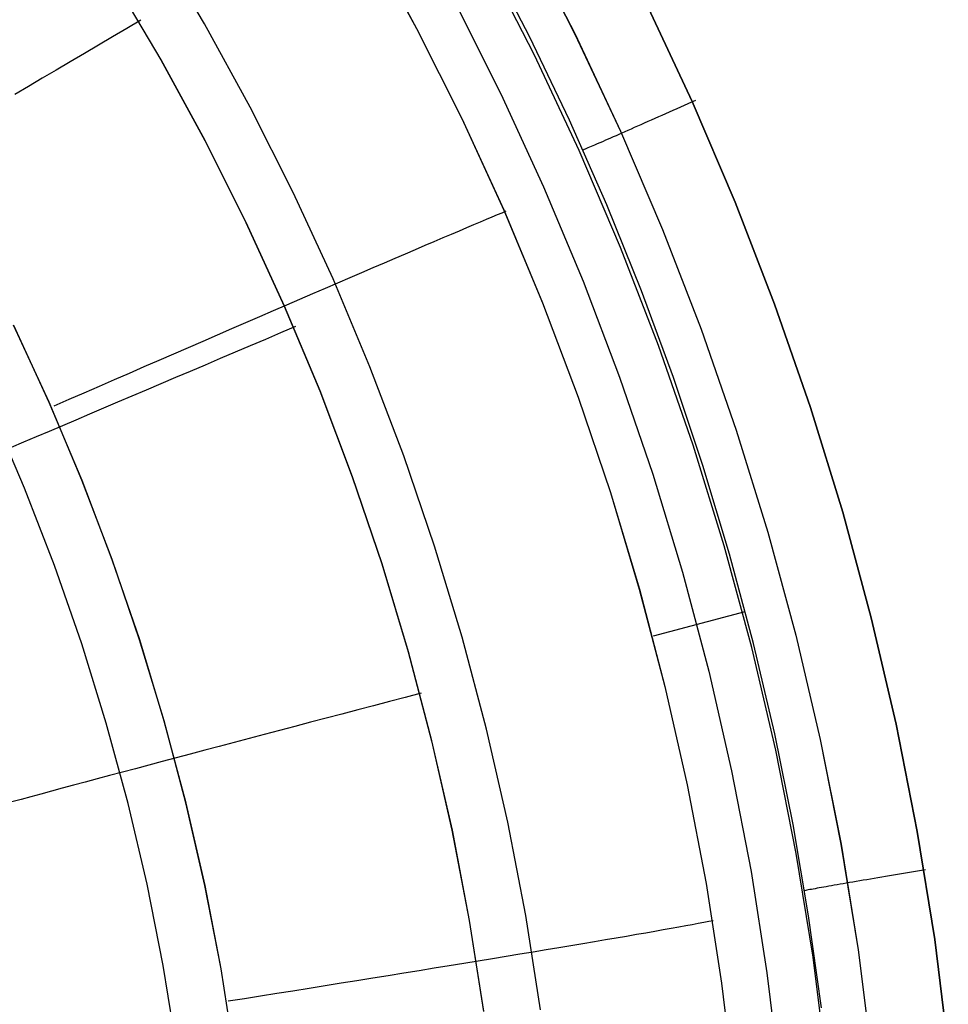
# Model space of a CAD drawing. Header units: millimetres. Extents: x -273 to 273, y -240 to 302.
# Tile 62 of 256: x -146.37 to -138.61, y -149.87 to -141.65. Entities that reach past the tile are written whole.
import ezdxf

# ---------------------------------------------------------------- set-up
doc = ezdxf.new("R2010")
doc.units = ezdxf.units.MM
doc.header["$MEASUREMENT"] = 0
doc.layers.add('IGES level 1', color=7, linetype='Continuous', true_color=0x3e413d)

msp = doc.modelspace()

# ---------------------------------------------------------------- linework, layer by layer
at = {"layer": 'IGES level 1'}
for p, q in [((-144.8237, -141.6834, 410.2438), (-145.2296, -140.999, 410.2542)), ((-143.4556, -140.9836, 412.4554), (-143.053, -141.7223, 412.4478)), ((-143.4554, -140.9833, 412.4553), (-143.0528, -141.722, 412.4477)), ((-142.1372, -140.9767, 415.9502), (-141.7299, -141.7714, 415.9427)), ((-142.1359, -140.9767, 415.9511), (-141.7286, -141.7713, 415.9436)), ((-142.1098, -141.7899, 415.418), (-142.4647, -141.1024, 415.4248)), ((-142.0686, -141.946, 415.3906), (-142.4698, -141.1629, 415.398)), ((-145.5798, -141.324, 422.2969), (-145.1894, -141.9847, 422.2868)), ((-145.1866, -141.9843, 422.2867), (-145.5771, -141.3236, 422.2967)), ((-142.7349, -141.5044, 413.9003), (-142.3501, -142.2687, 413.8938)), ((-141.1374, -141.5068, 416.129), (-140.7499, -142.3341, 416.1239)), ((-140.7499, -142.3341, 416.1239), (-141.1374, -141.5068, 416.129)), ((-145.3559, -141.654, 422.3109), (-145.4738, -141.7236, 422.3169)), ((-144.4416, -142.3814, 410.2354), (-144.8237, -141.6834, 410.2438)), ((-145.4738, -141.7236, 422.3169), (-145.5918, -141.7932, 422.3183)), ((-143.053, -141.7223, 412.4478), (-142.6761, -142.4744, 412.4419)), ((-143.0528, -141.722, 412.4477), (-142.6759, -142.4742, 412.4418)), ((-141.7762, -142.488, 415.4128), (-142.1098, -141.7899, 415.418)), ((-141.7299, -141.7714, 415.9427), (-141.3505, -142.5797, 415.9375)), ((-141.7286, -141.7713, 415.9436), (-141.3492, -142.5797, 415.9384)), ((-145.7098, -141.8627, 422.3149), (-145.8276, -141.9321, 422.3068)), ((-145.5918, -141.7932, 422.3183), (-145.7098, -141.8627, 422.3149)), ((-145.8276, -141.9321, 422.3068), (-145.9452, -142.0012, 422.2941)), ((-141.6949, -142.7425, 415.3855), (-142.0686, -141.946, 415.3906)), ((-145.9452, -142.0012, 422.2941), (-146.0623, -142.0701, 422.2767)), ((-145.1894, -141.9847, 422.2868), (-144.822, -142.6585, 422.2786)), ((-144.8192, -142.6582, 422.2785), (-145.1866, -141.9843, 422.2867)), ((-146.0623, -142.0701, 422.2767), (-146.1789, -142.1385, 422.2546)), ((-146.1789, -142.1385, 422.2546), (-146.2949, -142.2065, 422.228)), ((-146.2949, -142.2065, 422.228), (-146.4099, -142.2739, 422.1967)), ((-142.3501, -142.2687, 413.8938), (-141.9919, -143.0458, 413.8893)), ((-140.8181, -142.3661, 416.1516), (-140.8493, -142.38, 416.1496)), ((-140.7869, -142.3521, 416.1525), (-140.8181, -142.3661, 416.1516)), ((-140.7556, -142.3382, 416.1522), (-140.7869, -142.3521, 416.1525)), ((-140.7244, -142.3243, 416.1507), (-140.7556, -142.3382, 416.1522)), ((-140.7499, -142.3341, 416.1239), (-140.3914, -143.1744, 416.1211)), ((-140.3914, -143.1744, 416.1211), (-140.7499, -142.3341, 416.1239)), ((-144.0839, -143.0922, 410.2289), (-144.4416, -142.3814, 410.2354)), ((-140.973, -142.435, 416.1298), (-141.0034, -142.4485, 416.1219)), ((-140.9423, -142.4213, 416.1365), (-140.973, -142.435, 416.1298)), ((-140.9115, -142.4076, 416.142), (-140.9423, -142.4213, 416.1365)), ((-140.8804, -142.3938, 416.1464), (-140.9115, -142.4076, 416.142)), ((-140.8493, -142.38, 416.1496), (-140.8804, -142.3938, 416.1464)), ((-142.6761, -142.4744, 412.4419), (-142.3255, -143.2392, 412.4378)), ((-142.6759, -142.4742, 412.4418), (-142.3252, -143.239, 412.4377)), ((-141.4643, -143.196, 415.4092), (-141.7762, -142.488, 415.4128)), ((-141.1794, -142.5265, 416.0515), (-141.2073, -142.5389, 416.036)), ((-141.151, -142.514, 416.066), (-141.1794, -142.5265, 416.0515)), ((-141.1222, -142.5012, 416.0794), (-141.151, -142.514, 416.066)), ((-141.093, -142.4883, 416.0917), (-141.1222, -142.5012, 416.0794)), ((-141.0635, -142.4752, 416.1029), (-141.093, -142.4883, 416.0917)), ((-141.0336, -142.4619, 416.113), (-141.0635, -142.4752, 416.1029)), ((-141.0034, -142.4485, 416.1219), (-141.0336, -142.4619, 416.113)), ((-141.3635, -142.6079, 415.9216), (-141.3872, -142.6184, 415.8993)), ((-141.3391, -142.5971, 415.943), (-141.3635, -142.6079, 415.9216)), ((-141.3505, -142.5797, 415.9375), (-140.9994, -143.4008, 415.9345)), ((-141.3492, -142.5797, 415.9384), (-140.998, -143.4007, 415.9355)), ((-141.314, -142.5861, 415.9634), (-141.3391, -142.5971, 415.943)), ((-141.2878, -142.5745, 415.9834), (-141.3135, -142.5859, 415.9638)), ((-141.2615, -142.5629, 416.0019), (-141.2878, -142.5745, 415.9834)), ((-141.2347, -142.551, 416.0195), (-141.2615, -142.5629, 416.0019)), ((-141.2073, -142.5389, 416.036), (-141.2347, -142.551, 416.0195)), ((-144.822, -142.6585, 422.2786), (-144.478, -143.3446, 422.2723)), ((-144.4752, -143.3443, 422.2721), (-144.8192, -142.6582, 422.2785)), ((-141.5493, -142.6895, 415.6918), (-141.5657, -142.6967, 415.6627)), ((-141.5319, -142.6819, 415.7203), (-141.5493, -142.6895, 415.6918)), ((-141.5137, -142.674, 415.7481), (-141.5319, -142.6819, 415.7203)), ((-141.4946, -142.6656, 415.7752), (-141.5137, -142.674, 415.7481)), ((-141.4747, -142.6569, 415.8016), (-141.4946, -142.6656, 415.7752)), ((-141.454, -142.6478, 415.8272), (-141.4747, -142.6569, 415.8016)), ((-141.4325, -142.6383, 415.8521), (-141.454, -142.6478, 415.8272)), ((-141.4102, -142.6285, 415.8761), (-141.4325, -142.6383, 415.8521)), ((-141.3872, -142.6184, 415.8993), (-141.4102, -142.6285, 415.8761)), ((-141.3491, -143.5516, 415.3826), (-141.6949, -142.7425, 415.3855)), ((-141.6542, -142.735, 415.4442), (-141.6629, -142.7387, 415.4113)), ((-141.6445, -142.7308, 415.4768), (-141.6542, -142.735, 415.4442)), ((-141.6339, -142.7262, 415.5089), (-141.6445, -142.7308, 415.4768)), ((-141.6222, -142.7212, 415.5406), (-141.6339, -142.7262, 415.5089)), ((-141.6095, -142.7157, 415.5719), (-141.6222, -142.7212, 415.5406)), ((-141.5958, -142.7098, 415.6027), (-141.6095, -142.7157, 415.5719)), ((-141.5813, -142.7035, 415.633), (-141.5958, -142.7098, 415.6027)), ((-141.5657, -142.6967, 415.6627), (-141.5813, -142.7035, 415.633)), ((-143.7508, -143.8149, 410.2243), (-144.0839, -143.0922, 410.2289)), ((-141.9919, -143.0458, 413.8893), (-141.6607, -143.8347, 413.8867)), ((-140.3914, -143.1744, 416.1211), (-140.0623, -144.0266, 416.1205)), ((-140.0623, -144.0266, 416.1205), (-140.3914, -143.1744, 416.1211)), ((-142.3778, -143.2778, 412.1938), (-142.3388, -143.2615, 412.3242)), ((-142.3388, -143.2615, 412.3242), (-142.3039, -143.2471, 412.456)), ((-142.3255, -143.2392, 412.4378), (-142.0014, -144.0156, 412.4354)), ((-142.3252, -143.239, 412.4377), (-142.0012, -144.0154, 412.4353)), ((-141.1742, -143.9133, 415.4071), (-141.4643, -143.196, 415.4092)), ((-144.478, -143.3446, 422.2723), (-144.1579, -144.0421, 422.2678)), ((-144.155, -144.0419, 422.2676), (-144.4752, -143.3443, 422.2721)), ((-142.574, -143.3604, 411.6888), (-142.519, -143.3372, 411.8123)), ((-142.519, -143.3372, 411.8123), (-142.468, -143.3156, 411.9377)), ((-142.468, -143.3156, 411.9377), (-142.4209, -143.2958, 412.0649)), ((-142.4209, -143.2958, 412.0649), (-142.3778, -143.2778, 412.1938)), ((-142.7616, -143.4401, 411.3319), (-142.6953, -143.4119, 411.4485)), ((-142.6953, -143.4119, 411.4485), (-142.6328, -143.3853, 411.5675)), ((-142.6328, -143.3853, 411.5675), (-142.574, -143.3604, 411.6888)), ((-140.9994, -143.4008, 415.9345), (-140.6771, -144.2335, 415.9338)), ((-140.998, -143.4007, 415.9355), (-140.6757, -144.2335, 415.9348)), ((-142.9818, -143.5341, 410.9977), (-142.9049, -143.5013, 411.1063)), ((-142.9049, -143.5013, 411.1063), (-142.8315, -143.4699, 411.2178)), ((-142.8315, -143.4699, 411.2178), (-142.7616, -143.4401, 411.3319)), ((-143.1456, -143.6043, 410.7893), (-143.0621, -143.5685, 410.892)), ((-143.0621, -143.5685, 410.892), (-142.9818, -143.5341, 410.9977)), ((-141.0316, -144.3723, 415.3819), (-141.3491, -143.5516, 415.3826)), ((-143.4147, -143.7199, 410.5009), (-143.322, -143.68, 410.5937)), ((-143.322, -143.68, 410.5937), (-143.2323, -143.6415, 410.6899)), ((-143.2323, -143.6415, 410.6899), (-143.1456, -143.6043, 410.7893)), ((-143.6086, -143.8033, 410.326), (-143.5103, -143.761, 410.4116)), ((-143.5103, -143.761, 410.4116), (-143.4147, -143.7199, 410.5009)), ((-143.4428, -144.5486, 410.2217), (-143.7508, -143.8149, 410.2243)), ((-143.7095, -143.8468, 410.244), (-143.6086, -143.8033, 410.326)), ((-141.6607, -143.8347, 413.8867), (-141.3568, -144.6347, 413.8862)), ((-143.9188, -143.9371, 410.0917), (-143.813, -143.8914, 410.1659)), ((-143.813, -143.8914, 410.1659), (-143.7095, -143.8468, 410.244)), ((-140.9064, -144.6391, 415.4065), (-141.1742, -143.9133, 415.4071)), ((-144.1371, -144.0314, 409.9553), (-144.0269, -143.9838, 410.0215)), ((-144.0269, -143.9838, 410.0215), (-143.9188, -143.9371, 410.0917)), ((-144.3634, -144.1293, 409.8356), (-144.2493, -144.0799, 409.8933)), ((-144.2493, -144.0799, 409.8933), (-144.1371, -144.0314, 409.9553)), ((-144.1579, -144.0421, 422.2678), (-143.862, -144.7503, 422.2652)), ((-143.8591, -144.7501, 422.265), (-144.155, -144.0419, 422.2676)), ((-142.0014, -144.0156, 412.4354), (-141.7043, -144.8027, 412.4347)), ((-142.0012, -144.0154, 412.4353), (-141.7041, -144.8025, 412.4346)), ((-140.0623, -144.0266, 416.1205), (-139.763, -144.8898, 416.1222)), ((-139.763, -144.8898, 416.1222), (-140.0623, -144.0266, 416.1205)), ((-144.4792, -144.1795, 409.7821), (-144.3634, -144.1293, 409.8356)), ((-146.1225, -144.8433, 409.4837), (-146.4194, -144.2003, 409.4881)), ((-146.1207, -144.8463, 409.4836), (-146.4173, -144.2034, 409.488)), ((-144.7156, -144.2819, 409.6883), (-144.5967, -144.2303, 409.733)), ((-144.5967, -144.2303, 409.733), (-144.4792, -144.1795, 409.7821)), ((-144.0642, -144.2119, 422.2863), (-144.1901, -144.2657, 422.2924)), ((-140.6771, -144.2335, 415.9338), (-140.3838, -145.077, 415.9353)), ((-140.6757, -144.2335, 415.9348), (-140.3824, -145.0769, 415.9363)), ((-144.9572, -144.3867, 409.6123), (-144.8358, -144.334, 409.648)), ((-144.8358, -144.334, 409.648), (-144.7156, -144.2819, 409.6883)), ((-144.3162, -144.3195, 422.2938), (-144.4422, -144.3733, 422.2905)), ((-144.1901, -144.2657, 422.2924), (-144.3162, -144.3195, 422.2938)), ((-145.0797, -144.4398, 409.5811), (-144.9572, -144.3867, 409.6123)), ((-144.4422, -144.3733, 422.2905), (-144.568, -144.427, 422.2825)), ((-140.7428, -145.2034, 415.3835), (-141.0316, -144.3723, 415.3819)), ((-145.3272, -144.5473, 409.5326), (-145.203, -144.4934, 409.5546)), ((-145.203, -144.4934, 409.5546), (-145.0797, -144.4398, 409.5811)), ((-144.6935, -144.4806, 422.2698), (-144.8186, -144.5339, 422.2525)), ((-144.568, -144.427, 422.2825), (-144.6935, -144.4806, 422.2698)), ((-145.4519, -144.6016, 409.5153), (-145.3272, -144.5473, 409.5326)), ((-144.8186, -144.5339, 422.2525), (-144.9431, -144.5869, 422.2305)), ((-143.1603, -145.2926, 410.221), (-143.4428, -144.5486, 410.2217)), ((-145.7025, -144.7106, 409.4947), (-145.577, -144.656, 409.5027)), ((-145.577, -144.656, 409.5027), (-145.4519, -144.6016, 409.5153)), ((-145.0667, -144.6396, 422.2039), (-145.1895, -144.6919, 422.1727)), ((-144.9431, -144.5869, 422.2305), (-145.0667, -144.6396, 422.2039)), ((-141.3568, -144.6347, 413.8862), (-141.0807, -145.4446, 413.8876)), ((-140.6611, -145.3728, 415.4074), (-140.9064, -144.6391, 415.4065)), ((-145.8282, -144.7653, 409.4915), (-145.7025, -144.7106, 409.4947)), ((-145.3113, -144.7437, 422.1369), (-145.4318, -144.795, 422.0967)), ((-145.1895, -144.6919, 422.1727), (-145.3113, -144.7437, 422.1369)), ((-143.862, -144.7503, 422.2652), (-143.5907, -145.4683, 422.2645)), ((-143.5877, -145.468, 422.2643), (-143.8591, -144.7501, 422.265)), ((-146.0794, -144.8748, 409.4991), (-145.9539, -144.8201, 409.4929)), ((-145.9539, -144.8201, 409.4929), (-145.8282, -144.7653, 409.4915)), ((-145.4318, -144.795, 422.0967), (-145.551, -144.8457, 422.052)), ((-141.7043, -144.8027, 412.4347), (-141.4346, -145.5996, 412.4357)), ((-141.7041, -144.8025, 412.4346), (-141.4344, -145.5995, 412.4356)), ((-145.8479, -145.4963, 409.481), (-146.1225, -144.8433, 409.4837)), ((-145.8463, -145.499, 409.481), (-146.1207, -144.8463, 409.4836)), ((-145.6688, -144.8958, 422.0028), (-145.7849, -144.9451, 421.9493)), ((-145.551, -144.8457, 422.052), (-145.6688, -144.8958, 422.0028)), ((-139.763, -144.8898, 416.1222), (-139.494, -145.7628, 416.1261)), ((-139.494, -145.7628, 416.1261), (-139.763, -144.8898, 416.1222)), ((-146.3276, -145.5619, 421.5256), (-146.6004, -144.9243, 421.529)), ((-145.8993, -144.9937, 421.8915), (-146.0118, -145.0414, 421.8295)), ((-145.7849, -144.9451, 421.9493), (-145.8993, -144.9937, 421.8915)), ((-146.0118, -145.0414, 421.8295), (-146.1223, -145.0883, 421.7634)), ((-140.3838, -145.077, 415.9353), (-140.1201, -145.9301, 415.9391)), ((-140.3824, -145.0769, 415.9363), (-140.1186, -145.93, 415.9401)), ((-146.2307, -145.1342, 421.6931), (-146.3368, -145.1792, 421.6189)), ((-146.1223, -145.0883, 421.7634), (-146.2307, -145.1342, 421.6931)), ((-146.3368, -145.1792, 421.6189), (-146.4405, -145.2231, 421.5408)), ((-140.4831, -146.0441, 415.3874), (-140.7428, -145.2034, 415.3835)), ((-142.9036, -146.0458, 410.2222), (-143.1603, -145.2926, 410.221)), ((-140.4384, -146.1138, 415.4099), (-140.6611, -145.3728, 415.4074)), ((-143.5907, -145.4683, 422.2645), (-143.3443, -146.1952, 422.2656)), ((-143.3413, -146.195, 422.2654), (-143.5877, -145.468, 422.2643)), ((-141.0807, -145.4446, 413.8876), (-140.8326, -146.2635, 413.891)), ((-146.0772, -146.2087, 421.5241), (-146.3276, -145.5619, 421.5256)), ((-145.596, -146.1582, 409.4801), (-145.8479, -145.4963, 409.481)), ((-145.5946, -146.1608, 409.48), (-145.8463, -145.499, 409.481)), ((-141.4346, -145.5996, 412.4357), (-141.1925, -146.4054, 412.4384)), ((-141.4344, -145.5995, 412.4356), (-141.1923, -146.4052, 412.4383)), ((-139.494, -145.7628, 416.1261), (-139.2555, -146.6447, 416.1323)), ((-139.2555, -146.6447, 416.1323), (-139.494, -145.7628, 416.1261)), ((-140.1201, -145.9301, 415.9391), (-139.8862, -146.7919, 415.9451)), ((-140.1186, -145.93, 415.9401), (-139.8847, -146.7918, 415.9462)), ((-142.673, -146.8075, 410.2254), (-142.9036, -146.0458, 410.2222)), ((-140.2528, -146.8933, 415.3935), (-140.4831, -146.0441, 415.3874)), ((-140.2387, -146.8613, 415.4138), (-140.4384, -146.1138, 415.4099)), ((-145.8493, -146.8638, 421.5245), (-146.0772, -146.2087, 421.5241)), ((-145.367, -146.8285, 409.4808), (-145.596, -146.1582, 409.4801)), ((-145.3659, -146.8309, 409.4808), (-145.5946, -146.1608, 409.48)), ((-143.3443, -146.1952, 422.2656), (-143.1231, -146.9301, 422.2686)), ((-143.1201, -146.9299, 422.2685), (-143.3413, -146.195, 422.2654)), ((-140.8326, -146.2635, 413.891), (-140.6129, -147.0905, 413.8963)), ((-141.1925, -146.4054, 412.4384), (-140.9784, -147.219, 412.4429)), ((-141.1923, -146.4052, 412.4383), (-140.9782, -147.2189, 412.4428)), ((-141.0737, -146.7949, 412.4551), (-140.3074, -146.5938, 415.4121)), ((-139.2555, -146.6447, 416.1323), (-139.0477, -147.5343, 416.1407)), ((-139.0477, -147.5343, 416.1407), (-139.2555, -146.6447, 416.1323)), ((-139.8862, -146.7919, 415.9451), (-139.6823, -147.6612, 415.9534)), ((-139.8847, -146.7918, 415.9462), (-139.6808, -147.6612, 415.9545)), ((-145.6444, -147.5263, 421.5269), (-145.8493, -146.8638, 421.5245)), ((-145.1613, -147.5063, 409.4833), (-145.367, -146.8285, 409.4808)), ((-145.1604, -147.5084, 409.4833), (-145.3659, -146.8309, 409.4808)), ((-142.4689, -147.5766, 410.2305), (-142.673, -146.8075, 410.2254)), ((-140.062, -147.6147, 415.4193), (-140.2387, -146.8613, 415.4138)), ((-143.1231, -146.9301, 422.2686), (-142.9274, -147.6723, 422.2735)), ((-142.9243, -147.6721, 422.2734), (-143.1201, -146.9299, 422.2685)), ((-140.0521, -147.75, 415.4018), (-140.2528, -146.8933, 415.3935)), ((-140.6129, -147.0905, 413.8963), (-140.4218, -147.9245, 413.9037)), ((-143.0152, -147.2753, 422.2867), (-143.1475, -147.3101, 422.2927)), ((-140.9784, -147.219, 412.4429), (-140.7925, -148.0395, 412.4491)), ((-140.9782, -147.2189, 412.4428), (-140.7924, -148.0394, 412.449)), ((-143.4125, -147.3798, 422.2907), (-143.5448, -147.4146, 422.2826)), ((-143.28, -147.3449, 422.294), (-143.4125, -147.3798, 422.2907)), ((-143.1475, -147.3101, 422.2927), (-143.28, -147.3449, 422.294)), ((-143.6767, -147.4494, 422.2699), (-143.8081, -147.4841, 422.2525)), ((-143.5448, -147.4146, 422.2826), (-143.6767, -147.4494, 422.2699)), ((-145.4625, -148.1956, 421.5311), (-145.6444, -147.5263, 421.5269)), ((-144.9791, -148.1907, 409.4875), (-145.1613, -147.5063, 409.4833)), ((-144.9783, -148.1926, 409.4875), (-145.1604, -147.5084, 409.4833)), ((-143.9388, -147.5186, 422.2305), (-144.0688, -147.5529, 422.2039)), ((-143.8081, -147.4841, 422.2525), (-143.9388, -147.5186, 422.2305)), ((-139.0477, -147.5343, 416.1407), (-138.8711, -148.4305, 416.1514)), ((-138.8711, -148.4305, 416.1514), (-139.0477, -147.5343, 416.1407)), ((-144.3256, -147.6208, 422.1368), (-144.4522, -147.6543, 422.0965)), ((-144.1977, -147.587, 422.1726), (-144.3256, -147.6208, 422.1368)), ((-144.0688, -147.5529, 422.2039), (-144.1977, -147.587, 422.1726)), ((-142.2913, -148.3523, 410.2376), (-142.4689, -147.5766, 410.2305)), ((-139.9086, -148.3732, 415.4262), (-140.062, -147.6147, 415.4193)), ((-144.5774, -147.6875, 422.0518), (-144.701, -147.7202, 422.0026)), ((-144.4522, -147.6543, 422.0965), (-144.5774, -147.6875, 422.0518)), ((-142.9274, -147.6723, 422.2735), (-142.7574, -148.4207, 422.2803)), ((-142.7543, -148.4205, 422.2801), (-142.9243, -147.6721, 422.2734)), ((-139.6823, -147.6612, 415.9534), (-139.5088, -148.5371, 415.9639)), ((-139.6808, -147.6612, 415.9545), (-139.5073, -148.537, 415.965)), ((-144.943, -147.7844, 421.8913), (-145.061, -147.8158, 421.8293)), ((-144.8229, -147.7525, 421.9491), (-144.943, -147.7844, 421.8913)), ((-144.701, -147.7202, 422.0026), (-144.8229, -147.7525, 421.9491)), ((-139.8813, -148.6131, 415.4124), (-140.0521, -147.75, 415.4018)), ((-145.177, -147.8466, 421.7631), (-145.2907, -147.8769, 421.6929)), ((-145.061, -147.8158, 421.8293), (-145.177, -147.8466, 421.7631)), ((-145.5107, -147.9355, 421.5405), (-145.6168, -147.9638, 421.4586)), ((-145.402, -147.9065, 421.6187), (-145.5107, -147.9355, 421.5405)), ((-145.2907, -147.8769, 421.6929), (-145.402, -147.9065, 421.6187)), ((-140.4218, -147.9245, 413.9037), (-140.2595, -148.7647, 413.913)), ((-145.8205, -148.0182, 421.2837), (-145.9179, -148.0443, 421.1909)), ((-145.7201, -147.9914, 421.373), (-145.8205, -148.0182, 421.2837)), ((-145.6168, -147.9638, 421.4586), (-145.7201, -147.9914, 421.373)), ((-140.7925, -148.0395, 412.4491), (-140.6351, -148.8659, 412.4569)), ((-140.7924, -148.0394, 412.449), (-140.6349, -148.8658, 412.4569)), ((-146.1909, -148.1176, 420.8927), (-146.2751, -148.1402, 420.787)), ((-146.1032, -148.094, 420.9953), (-146.1909, -148.1176, 420.8927)), ((-146.0122, -148.0696, 421.0948), (-146.1032, -148.094, 420.9953)), ((-145.9179, -148.0443, 421.1909), (-146.0122, -148.0696, 421.0948)), ((-146.3558, -148.162, 420.6784), (-146.4328, -148.1828, 420.567)), ((-146.2751, -148.1402, 420.787), (-146.3558, -148.162, 420.6784)), ((-145.3041, -148.8708, 421.5372), (-145.4625, -148.1956, 421.5311)), ((-144.8205, -148.881, 409.4934), (-144.9791, -148.1907, 409.4875)), ((-144.8199, -148.8826, 409.4934), (-144.9783, -148.1926, 409.4875)), ((-142.1406, -149.1336, 410.2465), (-142.2913, -148.3523, 410.2376)), ((-142.7574, -148.4207, 422.2803), (-142.6134, -149.1745, 422.2889)), ((-142.6102, -149.1744, 422.2887), (-142.7543, -148.4205, 422.2801)), ((-139.7785, -149.136, 415.4347), (-139.9086, -148.3732, 415.4262)), ((-138.8711, -148.4305, 416.1514), (-138.7257, -149.3324, 416.1642)), ((-138.7257, -149.3324, 416.1643), (-138.8711, -148.4305, 416.1514)), ((-139.7406, -149.4816, 415.4252), (-139.8813, -148.6131, 415.4124)), ((-139.5088, -148.5371, 415.9639), (-139.3658, -149.4185, 415.9766)), ((-139.5073, -148.537, 415.965), (-139.3643, -149.4184, 415.9778)), ((-140.2595, -148.7647, 413.913), (-140.1263, -149.6099, 413.9242)), ((-138.9705, -148.7794, 416.167), (-139.0039, -148.7849, 416.1626)), ((-138.937, -148.7739, 416.1703), (-138.9705, -148.7794, 416.167)), ((-138.9034, -148.7684, 416.1724), (-138.937, -148.7739, 416.1703)), ((-138.8697, -148.7629, 416.1733), (-138.9034, -148.7684, 416.1724)), ((-138.836, -148.7574, 416.173), (-138.8697, -148.7629, 416.1733)), ((-138.8023, -148.7519, 416.1716), (-138.836, -148.7574, 416.173)), ((-139.4644, -148.8623, 415.9636), (-139.4907, -148.8668, 415.9422)), ((-139.4374, -148.8577, 415.9841), (-139.4644, -148.8623, 415.9636)), ((-139.4091, -148.8528, 416.0041), (-139.4367, -148.8576, 415.9846)), ((-139.3808, -148.848, 416.0226), (-139.4091, -148.8528, 416.0041)), ((-139.3519, -148.8431, 416.0402), (-139.3808, -148.848, 416.0226)), ((-139.3224, -148.8381, 416.0567), (-139.3519, -148.8431, 416.0402)), ((-139.2924, -148.833, 416.0722), (-139.3224, -148.8381, 416.0567)), ((-139.2619, -148.8279, 416.0866), (-139.2924, -148.833, 416.0722)), ((-139.2309, -148.8227, 416.1), (-139.2619, -148.8279, 416.0866)), ((-139.1995, -148.8174, 416.1123), (-139.2309, -148.8227, 416.1)), ((-139.1677, -148.8121, 416.1235), (-139.1995, -148.8174, 416.1123)), ((-139.1355, -148.8067, 416.1336), (-139.1677, -148.8121, 416.1235)), ((-139.103, -148.8013, 416.1425), (-139.1355, -148.8067, 416.1336)), ((-139.0702, -148.7959, 416.1504), (-139.103, -148.8013, 416.1425)), ((-139.0372, -148.7904, 416.1571), (-139.0702, -148.7959, 416.1504)), ((-139.0039, -148.7849, 416.1626), (-139.0372, -148.7904, 416.1571)), ((-145.1692, -149.5511, 421.5453), (-145.3041, -148.8708, 421.5372)), ((-144.6858, -149.5764, 409.501), (-144.8205, -148.881, 409.4934)), ((-144.6854, -149.5777, 409.501), (-144.8199, -148.8826, 409.4934)), ((-140.6351, -148.8659, 412.4569), (-140.5063, -149.6973, 412.4665)), ((-140.6349, -148.8658, 412.4569), (-140.5061, -149.6972, 412.4665)), ((-139.8028, -148.9231, 415.4651), (-139.8121, -148.9249, 415.4322)), ((-139.7925, -148.921, 415.4976), (-139.8028, -148.9231, 415.4651)), ((-139.7811, -148.9188, 415.5297), (-139.7925, -148.921, 415.4976)), ((-139.7686, -148.9164, 415.5614), (-139.7811, -148.9188, 415.5297)), ((-139.755, -148.9139, 415.5927), (-139.7686, -148.9164, 415.5614)), ((-139.7404, -148.9111, 415.6235), (-139.755, -148.9139, 415.5927)), ((-139.7247, -148.9082, 415.6537), (-139.7404, -148.9111, 415.6235)), ((-139.7081, -148.9052, 415.6834), (-139.7247, -148.9082, 415.6537)), ((-139.6904, -148.902, 415.7125), (-139.7081, -148.9052, 415.6834)), ((-139.6718, -148.8986, 415.741), (-139.6904, -148.902, 415.7125)), ((-139.6522, -148.8951, 415.7688), (-139.6718, -148.8986, 415.741)), ((-139.6317, -148.8915, 415.7959), (-139.6522, -148.8951, 415.7688)), ((-139.6103, -148.8877, 415.8223), (-139.6317, -148.8915, 415.7959)), ((-139.588, -148.8838, 415.8479), (-139.6103, -148.8877, 415.8223)), ((-139.5649, -148.8797, 415.8728), (-139.588, -148.8838, 415.8479)), ((-139.5409, -148.8755, 415.8968), (-139.5649, -148.8797, 415.8728)), ((-139.5162, -148.8712, 415.9199), (-139.5409, -148.8755, 415.8968)), ((-139.4907, -148.8668, 415.9422), (-139.5162, -148.8712, 415.9199)), ((-142.6134, -149.1745, 422.2889), (-142.4954, -149.9328, 422.2994)), ((-142.4921, -149.9327, 422.2992), (-142.6102, -149.1744, 422.2887)), ((-142.0169, -149.9196, 410.2574), (-142.1406, -149.1336, 410.2465)), ((-140.7004, -149.1974, 412.0803), (-140.6546, -149.1888, 412.2091)), ((-140.6546, -149.1888, 412.2091), (-140.6131, -149.1808, 412.3394)), ((-140.6131, -149.1808, 412.3394), (-140.5761, -149.1735, 412.471)), ((-139.672, -149.9024, 415.4445), (-139.7785, -149.136, 415.4347)), ((-141.1389, -149.2759, 411.2339), (-141.0641, -149.2628, 411.348)), ((-141.0641, -149.2628, 411.348), (-140.9933, -149.2504, 411.4645)), ((-140.9933, -149.2504, 411.4645), (-140.9264, -149.2385, 411.5834)), ((-140.9264, -149.2385, 411.5834), (-140.8636, -149.2273, 411.7046)), ((-140.8636, -149.2273, 411.7046), (-140.805, -149.2167, 411.828)), ((-140.805, -149.2167, 411.828), (-140.7506, -149.2067, 411.9532)), ((-140.7506, -149.2067, 411.9532), (-140.7004, -149.1974, 412.0803)), ((-141.6641, -149.3656, 410.6102), (-141.5679, -149.3494, 410.7063)), ((-141.5679, -149.3494, 410.7063), (-141.475, -149.3336, 410.8058)), ((-141.475, -149.3336, 410.8058), (-141.3856, -149.3184, 410.9084)), ((-141.3856, -149.3184, 410.9084), (-141.2997, -149.3037, 411.014)), ((-141.2997, -149.3037, 411.014), (-141.2174, -149.2895, 411.1226)), ((-141.2174, -149.2895, 411.1226), (-141.1389, -149.2759, 411.2339)), ((-138.7257, -149.3324, 416.1642), (-138.6118, -150.2387, 416.1793)), ((-138.6118, -150.2387, 416.1794), (-138.7257, -149.3324, 416.1643)), ((-142.1905, -149.4534, 410.1825), (-142.0796, -149.4351, 410.2606)), ((-142.0796, -149.4351, 410.2606), (-141.9713, -149.4171, 410.3425)), ((-141.9713, -149.4171, 410.3425), (-141.8659, -149.3995, 410.4282)), ((-141.8659, -149.3995, 410.4282), (-141.7634, -149.3823, 410.5174)), ((-141.7634, -149.3823, 410.5174), (-141.6641, -149.3656, 410.6102)), ((-139.3658, -149.4185, 415.9766), (-139.2536, -150.3042, 415.9916)), ((-139.3643, -149.4184, 415.9778), (-139.252, -150.3042, 415.9927)), ((-142.6589, -149.5304, 409.9098), (-142.5384, -149.5107, 409.9718)), ((-142.5384, -149.5107, 409.9718), (-142.4201, -149.4913, 410.038)), ((-142.4201, -149.4913, 410.038), (-142.3041, -149.4722, 410.1083)), ((-142.3041, -149.4722, 410.1083), (-142.1905, -149.4534, 410.1825)), ((-139.6302, -150.3544, 415.4402), (-139.7406, -149.4816, 415.4252)), ((-145.0579, -150.2356, 421.5552), (-145.1692, -149.5511, 421.5453)), ((-144.5752, -150.2759, 409.5104), (-144.6858, -149.5764, 409.501)), ((-144.5749, -150.277, 409.5104), (-144.6854, -149.5777, 409.501)), ((-143.1598, -149.6118, 409.7044), (-143.0321, -149.5911, 409.7492)), ((-143.0321, -149.5911, 409.7492), (-142.9059, -149.5706, 409.7984)), ((-142.9059, -149.5706, 409.7984), (-142.7815, -149.5504, 409.852)), ((-142.7815, -149.5504, 409.852), (-142.6589, -149.5304, 409.9098)), ((-143.6838, -149.696, 409.5703), (-143.5512, -149.6748, 409.597)), ((-143.5512, -149.6748, 409.597), (-143.4195, -149.6536, 409.6283)), ((-143.4195, -149.6536, 409.6283), (-143.289, -149.6326, 409.6641)), ((-143.289, -149.6326, 409.6641), (-143.1598, -149.6118, 409.7044)), ((-140.1263, -149.6099, 413.9242), (-140.0223, -150.4591, 413.9374)), ((-144.2211, -149.7816, 409.5099), (-144.0861, -149.7601, 409.518)), ((-144.0861, -149.7601, 409.518), (-143.9514, -149.7387, 409.5308)), ((-143.9514, -149.7387, 409.5308), (-143.8173, -149.7173, 409.5482)), ((-143.8173, -149.7173, 409.5482), (-143.6838, -149.696, 409.5703)), ((-140.5063, -149.6973, 412.4665), (-140.4063, -150.5325, 412.4778)), ((-140.5061, -149.6972, 412.4665), (-140.4061, -150.5325, 412.4777)), ((-144.6268, -149.8456, 409.5137), (-144.4916, -149.8243, 409.5077)), ((-144.4916, -149.8243, 409.5077), (-144.3564, -149.803, 409.5064)), ((-144.3564, -149.803, 409.5064), (-144.2211, -149.7816, 409.5099))]:
    msp.add_line(p, q, dxfattribs=at)

doc.saveas('drawing.dxf')
